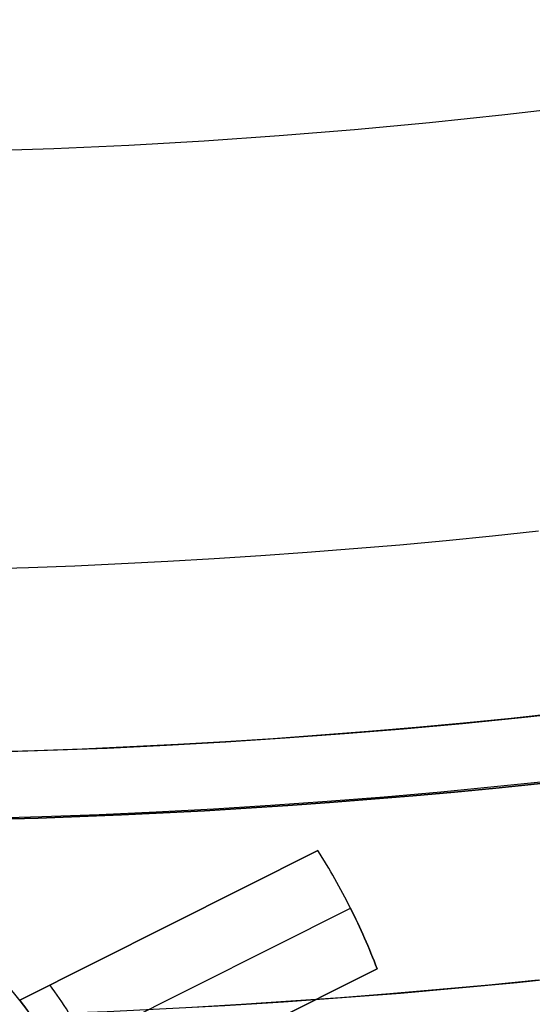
# Model space of a CAD drawing. Extents: x 19329 to 20306, y -2029 to -1182.
# Tile 15 of 66: x 19819.36 to 19823.24, y -1765.26 to -1757.81. Entities that reach past the tile are written whole.
import ezdxf

# ---------------------------------------------------------------- set-up
doc = ezdxf.new("R2010")
doc.units = 0
doc.layers.get('0').update_dxf_attribs({"linetype": 'CONTINUOUS'})
doc.layers.add('COLOR', color=7, linetype='CONTINUOUS')

msp = doc.modelspace()

# ---------------------------------------------------------------- linework, layer by layer
at = {"extrusion": (0.1124755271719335, 0.194813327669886, 0.9743700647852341)}
msp.add_lwpolyline([(-18054.37167406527, -8257.823916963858), (-18054.88222366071, -8257.51494856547), (-18055.39076947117, -8257.201283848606), (-18055.89725107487, -8256.882941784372), (-18056.4016082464, -8256.559942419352), (-18056.90378097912, -8256.232306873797), (-18057.40370950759, -8255.900057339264), (-18057.90133433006, -8255.563217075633), (-18058.39659623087, -8255.221810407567), (-18058.88943630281, -8254.87586272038), (-18059.37979596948, -8254.525400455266), (-18059.86761700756, -8254.170451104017), (-18060.35284156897, -8253.811043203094), (-18060.83541220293, -8253.447206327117), (-18061.31527187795, -8253.07897108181), (-18061.79236400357, -8252.706369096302), (-18062.26663245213, -8252.3294330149), (-18062.73802158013, -8251.948196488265), (-18063.2064762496, -8251.562694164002), (-18063.67194184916, -8251.172961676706), (-18064.13436431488, -8250.779035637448), (-18064.59369015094, -8250.380953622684), (-18065.04986644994, -8249.978754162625), (-18065.50284091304, -8249.572476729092), (-18065.95256186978, -8249.16216172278), (-18066.39897829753, -8248.747850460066), (-18066.84203984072, -8248.32958515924), (-18067.28169682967, -8247.90740892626), (-18067.71790029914, -8247.481365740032), (-18068.1506020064, -8247.051500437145), (-18068.57975444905, -8246.617858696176), (-18069.00531088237, -8246.180487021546), (-18069.42722533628, -8245.73943272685), (-18069.84545263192, -8245.294743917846), (-18070.25994839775, -8244.846469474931), (-18070.67066908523, -8244.394659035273), (-18071.07757198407, -8243.939362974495), (-18071.48061523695, -8243.480632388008), (-18071.87975785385, -8243.018519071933), (-18072.27495972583, -8242.55307550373), (-18072.66618163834, -8242.084354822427), (-18073.05338528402, -8241.61241080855), (-18073.436533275, -8241.137297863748), (-18073.81558915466, -8240.659070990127), (-18074.19051740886, -8240.177785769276), (-18074.56128347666, -8239.693498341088), (-18074.9278537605, -8239.206265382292), (-18075.29019563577, -8238.716144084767), (-18075.64827745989, -8238.223192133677), (-18076.00206858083, -8237.727467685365), (-18076.35153934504, -8237.229029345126), (-18076.69666110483, -8236.727936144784), (-18077.03740622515, -8236.224247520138), (-18077.37374808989, -8235.718023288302), (-18077.70566110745, -8235.209323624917), (-18078.03312071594, -8234.698209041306), (-18078.35610338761, -8234.184740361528), (-18078.67458663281, -8233.668978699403), (-18078.98854900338, -8233.150985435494), (-18079.29797009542, -8232.630822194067), (-18079.60283055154, -8232.108550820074), (-18079.90311206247, -8231.584233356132), (-18080.19879736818, -8231.057932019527), (-18080.48987025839, -8230.529709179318), (-18080.77631557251, -8229.999627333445), (-18081.05811919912, -8229.467749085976), (-18081.33526807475, -8228.934137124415), (-18081.60775018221, -8228.398854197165), (-18081.87555454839, -8227.861963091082), (-18082.1386712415, -8227.323526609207), (-18082.39709136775, -8226.783607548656), (-18082.65080706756, -8226.242268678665), (-18082.89981151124, -8225.699572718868), (-18083.14409889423, -8225.15558231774), (-18083.38366443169, -8224.61036003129), (-18083.61850435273, -8224.063968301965), (-18083.8486158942, -8223.51646943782), (-18084.07399729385, -8222.967925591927), (-18084.29464778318, -8222.418398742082), (-18084.51056757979, -8221.867950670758), (-18084.7217578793, -8221.316642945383), (-18084.92822084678, -8220.764536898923), (-18085.1299596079, -8220.211693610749), (-18085.32697823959, -8219.658173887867), (-18085.51928176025, -8219.104038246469), (-18085.70687611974, -8218.549346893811), (-18085.88976818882, -8217.994159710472), (-18086.06796574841, -8217.438536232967), (-18086.24147747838, -8216.882535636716), (-18086.41031294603, -8216.326216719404), (-18086.57448259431, -8215.769637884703), (-18086.73399772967, -8215.212857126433), (-18086.88887050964, -8214.655932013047), (-18087.03911393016, -8214.098919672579), (-18087.1847418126, -8213.541876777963), (-18087.32576879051, -8212.984859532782), (-18087.46221029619, -8212.427923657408), (-18087.59408254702, -8211.871124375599), (-18087.72140253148, -8211.314516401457), (-18087.84418799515, -8210.758153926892), (-18087.96245742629, -8210.202090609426), (-18088.07623004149, -8209.646379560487), (-18088.18552577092, -8209.091073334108), (-18088.29036524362, -8208.536223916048), (-18088.39076977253, -8207.981882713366), (-18088.48676133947, -8207.428100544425), (-18088.57836257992, -8206.874927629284), (-18088.66559676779, -8206.322413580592), (-18088.74848780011, -8205.77060739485), (-18088.82706018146, -8205.21955744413), (-18088.90133900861, -8204.669311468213), (-18088.97134995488, -8204.119916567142), (-18089.03711925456, -8203.571419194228), (-18089.09867368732, -8203.023865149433), (-18089.15604056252, -8202.477299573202), (-18089.20924770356, -8201.931766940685), (-18089.25832343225, -8201.387311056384), (-18089.30329655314, -8200.843975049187), (-18089.34419633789, -8200.301801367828), (-18089.38105250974, -8199.76083177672), (-18089.41389522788, -8199.221107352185), (-18089.44275507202, -8198.682668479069), (-18089.46766302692, -8198.14555484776), (-18089.48865046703, -8197.609805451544), (-18089.50574914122, -8197.075458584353), (-18089.51899115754, -8196.542551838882), (-18089.52840896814, -8196.011122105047), (-18089.53403535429, -8195.481205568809), (-18089.5359034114, -8194.952837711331), (-18089.53410419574, -8194.434296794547), (-18089.52868554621, -8193.914263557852), (-18089.51961616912, -8193.392771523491), (-18089.50686506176, -8192.869854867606), (-18089.49040152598, -8192.3455484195), (-18089.4701951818, -8191.819887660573), (-18089.4462159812, -8191.29290872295), (-18089.41843422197, -8190.764648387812), (-18089.38682056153, -8190.235144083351), (-18089.35134603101, -8189.704433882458), (-18089.31198204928, -8189.172556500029), (-18089.26870043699, -8188.63955128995), (-18089.22147343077, -8188.105458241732), (-18089.17027369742, -8187.570317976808), (-18089.11507434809, -8187.034171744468), (-18089.05584895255, -8186.497061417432), (-18088.99257155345, -8185.95902948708), (-18088.92521668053, -8185.4201190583), (-18088.85375936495, -8184.880373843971), (-18088.77817515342, -8184.339838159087), (-18088.69844012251, -8183.798556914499), (-18088.61453089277, -8183.256575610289), (-18088.52642464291, -8182.713940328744), (-18088.43409912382, -8182.170697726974), (-18088.33753267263, -8181.62689502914), (-18088.23670422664, -8181.082580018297), (-18088.13159333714, -8180.537801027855), (-18088.02218018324, -8179.992606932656), (-18087.90844558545, -8179.447047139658), (-18087.79037101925, -8178.901171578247), (-18087.66793862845, -8178.355030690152), (-18087.54113123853, -8177.808675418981), (-18087.40993236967, -8177.262157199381), (-18087.27432624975, -8176.715527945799), (-18087.1342978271, -8176.168840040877), (-18086.9898327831, -8175.622146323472), (-18086.84091754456, -8175.075500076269), (-18086.68753929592, -8174.528955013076), (-18086.52968599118, -8173.982565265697), (-18086.3673463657, -8173.436385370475), (-18086.20050994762, -8172.890470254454), (-18086.02916706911, -8172.344875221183), (-18085.85330887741, -8171.799655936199), (-18085.67292734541, -8171.254868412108), (-18085.48801528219, -8170.710568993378), (-18085.29856634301, -8170.166814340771), (-18085.10457503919, -8169.623661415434), (-18084.90603674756, -8169.081167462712), (-18084.70294771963, -8168.539389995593), (-18084.49530509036, -8167.998386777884), (-18084.28310688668, -8167.458215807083), (-18084.06635203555, -8166.918935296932), (-18083.84504037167, -8166.380603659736), (-18083.61917264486, -8165.843279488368), (-18083.38875052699, -8165.307021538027), (-18083.15377661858, -8164.771888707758), (-18082.91425445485, -8164.237940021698), (-18082.67018851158, -8163.705234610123), (-18082.42158421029, -8163.173831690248), (-18082.16844792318, -8162.643790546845), (-18081.91078697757, -8162.115170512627), (-18081.64860965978, -8161.588030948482), (-18081.38192521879, -8161.062431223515), (-18081.11074386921, -8160.538430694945), (-18080.83507679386, -8160.016088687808), (-18080.55493614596, -8159.495464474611), (-18080.27033505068, -8158.976617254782), (-18079.98128760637, -8158.459606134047), (-18079.68780888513, -8157.944490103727), (-18079.38991493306, -8157.431328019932), (-18079.08762276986, -8156.920178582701), (-18078.78095038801, -8156.41110031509), (-18078.46991675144, -8155.904151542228), (-18078.15454179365, -8155.399390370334), (-18077.83484641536, -8154.896874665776), (-18077.51085248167, -8154.39666203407), (-18077.1825828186, -8153.898809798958), (-18076.85006120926, -8153.403374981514), (-18076.51331238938, -8152.910414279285), (-18076.17236204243, -8152.419984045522), (-18075.82723679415, -8151.932140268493), (-18075.47796420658, -8151.446938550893), (-18075.12457277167, -8150.964434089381), (-18074.76709190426, -8150.484681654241), (-18074.40555193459, -8150.007735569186), (-18074.03998410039, -8149.533649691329), (-18073.67042053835, -8149.062477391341), (-18073.29689427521, -8148.594271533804), (-18072.91943921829, -8148.12908445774), (-18072.53809014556, -8147.666967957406), (-18072.15288269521, -8147.207973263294), (-18071.76385335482, -8146.752151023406), (-18071.37103944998, -8146.29955128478), (-18070.97447913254, -8145.850223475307), (-18070.57421136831, -8145.404216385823), (-18070.1702759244, -8144.961578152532), (-18069.76271335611, -8144.522356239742), (-18069.35156499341, -8144.086597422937), (-18068.93687292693, -8143.654347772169), (-18068.51867999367, -8143.225652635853), (-18068.09702976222, -8142.800556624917), (-18067.67196651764, -8142.379103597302), (-18067.24353524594, -8141.961336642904), (-18066.81178161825, -8141.547298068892), (-18066.37675197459, -8141.137029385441), (-18065.93849330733, -8140.730571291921), (-18065.49705324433, -8140.327963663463), (-18065.05248003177, -8139.929245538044), (-18064.60482251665, -8139.534455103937), (-18064.15413012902, -8139.143629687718), (-18063.70045286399, -8138.756805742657), (-18063.24384126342, -8138.374018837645), (-18062.78434639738, -8137.995303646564), (-18062.32201984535, -8137.620693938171), (-18061.85691367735, -8137.250222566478), (-18061.38908043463, -8136.883921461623), (-18060.91857311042, -8136.521821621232), (-18060.4454451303, -8136.163953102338), (-18059.96975033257, -8135.810345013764), (-18059.49154294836, -8135.461025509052), (-18059.01087758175, -8135.116021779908), (-18058.5278091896, -8134.77536005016), (-18058.04239306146, -8134.439065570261), (-18057.55468479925, -8134.107162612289), (-18057.06474029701, -8133.779674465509), (-18056.57261572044, -8133.456623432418), (-18056.07836748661, -8133.138030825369), (-18055.58205224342, -8132.823916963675)], dxfattribs=at)
at = {"extrusion": (0.1124755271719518, 0.1948133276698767, 0.9743700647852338)}
msp.add_lwpolyline([(-18053.46081628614, -8132.823916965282), (-18053.98188590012, -8133.128708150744), (-18054.50100556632, -8133.438358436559), (-18055.01811201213, -8133.752850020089), (-18055.53314213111, -8134.072163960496), (-18056.04603300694, -8134.396280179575), (-18056.5567219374, -8134.725177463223), (-18057.06514645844, -8135.058833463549), (-18057.5712443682, -8135.397224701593), (-18058.07495375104, -8135.740326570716), (-18058.57621300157, -8136.088113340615), (-18059.07496084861, -8136.440558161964), (-18059.57113637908, -8136.797633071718), (-18060.06467906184, -8137.159308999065), (-18060.55552877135, -8137.525555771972), (-18061.04362581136, -8137.896342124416), (-18061.52891093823, -8138.271635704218), (-18062.01132538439, -8138.651403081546), (-18062.49081088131, -8139.035609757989), (-18062.96730968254, -8139.424220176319), (-18063.44076458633, -8139.817197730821), (-18063.91111895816, -8140.214504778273), (-18064.37831675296, -8140.616102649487), (-18064.84230253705, -8141.021951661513), (-18065.30302150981, -8141.432011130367), (-18065.76041952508, -8141.846239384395), (-18066.21444311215, -8142.264593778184), (-18066.66503949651, -8142.687030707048), (-18067.11215662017, -8143.113505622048), (-18067.55574316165, -8143.543973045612), (-18067.99574855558, -8143.978386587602), (-18068.43212301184, -8144.416698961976), (-18068.86481753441, -8144.858862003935), (-18069.29378393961, -8145.304826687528), (-18069.71897487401, -8145.754543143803), (-18070.1403438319, -8146.207960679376), (-18070.5578451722, -8146.665027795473), (-18070.9714341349, -8147.125692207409), (-18071.38106685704, -8147.589900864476), (-18071.78670038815, -8148.057599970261), (-18072.18829270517, -8148.528735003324), (-18072.58580272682, -8149.003250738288), (-18072.97919032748, -8149.481091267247), (-18073.36841635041, -8149.96220002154), (-18073.7534426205, -8150.446519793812), (-18074.13423195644, -8150.933992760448), (-18074.51074818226, -8151.424560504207), (-18074.88295613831, -8151.918164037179), (-18075.25082169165, -8152.414743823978), (-18075.61431174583, -8152.914239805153), (-18075.97339425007, -8153.416591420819), (-18076.32803820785, -8153.921737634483), (-18076.67821368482, -8154.429616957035), (-18077.0238918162, -8154.940167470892), (-18077.36504481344, -8155.453326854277), (-18077.70164597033, -8155.969032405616), (-18078.03366966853, -8156.487221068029), (-18078.36109138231, -8157.007829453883), (-18078.6838876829, -8157.53079386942), (-18079.00203624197, -8158.056050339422), (-18079.31551583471, -8158.583534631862), (-18079.62430634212, -8159.113182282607), (-18079.92838875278, -8159.644928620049), (-18080.22774516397, -8160.178708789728), (-18080.52235878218, -8160.714457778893), (-18080.81221392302, -8161.252110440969), (-18081.09729601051, -8161.791601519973), (-18081.37759157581, -8162.332865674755), (-18081.65308825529, -8162.875837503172), (-18081.92377478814, -8163.420451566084), (-18082.18964101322, -8163.966642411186), (-18082.45067786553, -8164.514344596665), (-18082.70687737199, -8165.063492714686), (-18082.9582326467, -8165.614021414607), (-18083.20473788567, -8166.165865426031), (-18083.44638836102, -8166.718959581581), (-18083.68318041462, -8167.273238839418), (-18083.91511145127, -8167.828638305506), (-18084.14217993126, -8168.385093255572), (-18084.36438536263, -8168.94253915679), (-18084.58172829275, -8169.500911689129), (-18084.79421029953, -8170.060146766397), (-18085.00183398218, -8170.620180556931), (-18085.20460295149, -8171.180949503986), (-18085.40252181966, -8171.742390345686), (-18085.59559618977, -8172.304440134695), (-18085.78383264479, -8172.867036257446), (-18085.96723873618, -8173.43011645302), (-18086.1458229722, -8173.993618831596), (-18086.31959480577, -8174.557481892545), (-18086.48856462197, -8175.121644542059), (-18086.65274372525, -8175.686046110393), (-18086.8121443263, -8176.250626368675), (-18086.96677952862, -8176.815325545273), (-18087.11666331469, -8177.380084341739), (-18087.26181053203, -8177.944843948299), (-18087.4022368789, -8178.509546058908), (-18087.53795888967, -8179.07413288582), (-18087.66899392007, -8179.638547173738), (-18087.79536013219, -8180.202732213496), (-18087.91707647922, -8180.766631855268), (-18088.03416269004, -8181.330190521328), (-18088.14663925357, -8181.89335321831), (-18088.25452740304, -8182.456065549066), (-18088.3578491, -8183.018273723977), (-18088.45662701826, -8183.579924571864), (-18088.55088452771, -8184.140965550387), (-18088.64064567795, -8184.701344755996), (-18088.72593518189, -8185.261010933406), (-18088.80677839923, -8185.819913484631), (-18088.88320131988, -8186.37800247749), (-18088.95523054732, -8186.935228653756), (-18089.02289328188, -8187.491543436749), (-18089.08621730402, -8188.046898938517), (-18089.14523095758, -8188.601247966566), (-18089.19996313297, -8189.154544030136), (-18089.25044325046, -8189.706741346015), (-18089.29670124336, -8190.257794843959), (-18089.3387675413, -8190.807660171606), (-18089.37667305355, -8191.356293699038), (-18089.41044915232, -8191.903652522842), (-18089.44012765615, -8192.44969446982), (-18089.46574081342, -8192.994378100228), (-18089.48732128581, -8193.537662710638), (-18089.50490213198, -8194.079508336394), (-18089.51851679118, -8194.619875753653), (-18089.5281990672, -8195.158726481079), (-18089.53398311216, -8195.696022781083), (-18089.53590341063, -8196.231727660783), (-18089.53415174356, -8196.743370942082), (-18089.5288765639, -8197.256467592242), (-18089.52004780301, -8197.770985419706), (-18089.50763566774, -8198.286891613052), (-18089.49161065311, -8198.804152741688), (-18089.47194355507, -8199.322734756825), (-18089.44860548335, -8199.842602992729), (-18089.42156787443, -8200.363722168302), (-18089.3908025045, -8200.886056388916), (-18089.35628150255, -8201.409569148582), (-18089.31797736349, -8201.934223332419), (-18089.27586296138, -8202.459981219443), (-18089.22991156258, -8202.986804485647), (-18089.18009683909, -8203.51465420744), (-18089.12639288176, -8204.043490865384), (-18089.06877421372, -8204.573274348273), (-18089.00721580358, -8205.103963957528), (-18088.9416930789, -8205.635518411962), (-18088.87218193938, -8206.167895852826), (-18088.79865877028, -8206.701053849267), (-18088.72110045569, -8207.234949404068), (-18088.63948439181, -8207.769538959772), (-18088.55378850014, -8208.304778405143), (-18088.46399124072, -8208.840623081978), (-18088.37007162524, -8209.377027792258), (-18088.27200923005, -8209.913946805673), (-18088.16978420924, -8210.451333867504), (-18088.06337730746, -8210.989142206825), (-18087.95276987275, -8211.527324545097), (-18087.83794386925, -8212.065833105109), (-18087.71888188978, -8212.60461962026), (-18087.59556716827, -8213.143635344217), (-18087.46798359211, -8213.682831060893), (-18087.33611571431, -8214.222157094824), (-18087.19994876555, -8214.76156332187), (-18087.05946866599, -8215.300999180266), (-18086.91466203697, -8215.840413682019), (-18086.7655162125, -8216.379755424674), (-18086.61201925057, -8216.918972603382), (-18086.45415994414, -8217.458013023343), (-18086.29192783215, -8217.996824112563), (-18086.12531321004, -8218.53535293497), (-18085.9543071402, -8219.073546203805), (-18085.77890146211, -8219.611350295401), (-18085.5990888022, -8220.148711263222), (-18085.41486258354, -8220.685574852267), (-18085.22621703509, -8221.221886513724), (-18085.03314720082, -8221.757591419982), (-18084.83564894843, -8222.292634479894), (-18084.63371897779, -8222.826960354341), (-18084.42735482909, -8223.360513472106), (-18084.21655489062, -8223.893238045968), (-18084.0013184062, -8224.425078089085), (-18083.78164548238, -8224.955977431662), (-18083.5575370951, -8225.48587973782), (-18083.32899509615, -8226.014728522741), (-18083.09602221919, -8226.542467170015), (-18082.85862208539, -8227.069038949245), (-18082.61679920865, -8227.594387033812), (-18082.37055900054, -8228.118454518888), (-18082.11990777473, -8228.641184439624), (-18081.86485275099, -8229.162519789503), (-18081.60540205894, -8229.682403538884), (-18081.34156474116, -8230.200778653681), (-18081.07335075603, -8230.717588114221), (-18080.80077098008, -8231.232774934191), (-18080.52383720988, -8231.746282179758), (-18080.24256216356, -8232.258052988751), (-18079.95695948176, -8232.768030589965), (-18079.66704372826, -8233.276158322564), (-18079.37283039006, -8233.782379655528), (-18079.07433587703, -8234.286638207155), (-18078.7715775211, -8234.788877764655), (-18078.46457357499, -8235.289042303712), (-18078.15334321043, -8235.787076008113), (-18077.83790651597, -8236.282923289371), (-18077.51828449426, -8236.776528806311), (-18077.19449905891, -8237.267837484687), (-18076.86657303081, -8237.756794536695), (-18076.53453013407, -8238.243345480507), (-18076.1983949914, -8238.727436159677), (-18075.85819311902, -8239.209012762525), (-18075.51395092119, -8239.688021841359), (-18075.16569568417, -8240.16441033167), (-18074.81345556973, -8240.638125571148), (-18074.45725960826, -8241.10911531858), (-18074.09713769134, -8241.577327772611), (-18073.73312056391, -8242.042711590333), (-18073.36523981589, -8242.505215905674), (-18072.99352787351, -8242.964790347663), (-18072.61801799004, -8243.421385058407), (-18072.23874423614, -8243.874950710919), (-18071.85574148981, -8244.325438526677), (-18071.46904542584, -8244.77280029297), (-18071.07869250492, -8245.216988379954), (-18070.68471996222, -8245.657955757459), (-18070.28716579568, -8246.095656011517), (-18069.88606875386, -8246.530043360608), (-18069.48146832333, -8246.961072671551), (-18069.0734047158, -8247.38869947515), (-18068.66191885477, -8247.812879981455), (-18068.24705236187, -8248.23357109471), (-18067.82884754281, -8248.650730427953), (-18067.40734737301, -8249.06431631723), (-18066.9825954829, -8249.474287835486), (-18066.55463614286, -8249.880604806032), (-18066.12351424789, -8250.283227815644), (-18065.68927530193, -8250.682118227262), (-18065.25196540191, -8251.077238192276), (-18064.81163122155, -8251.468550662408), (-18064.36831999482, -8251.85601940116), (-18063.92207949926, -8252.239608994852), (-18063.47295803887, -8252.619284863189), (-18063.02100442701, -8252.995013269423), (-18062.56626796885, -8253.366761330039), (-18062.1087984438, -8253.734497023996), (-18061.6486460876, -8254.098189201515), (-18061.18586157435, -8254.457807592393), (-18060.72049599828, -8254.813322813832), (-18060.25260085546, -8255.164706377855), (-18059.78222802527, -8255.511930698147), (-18059.30942975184, -8255.85496909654), (-18058.83425862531, -8256.193795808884), (-18058.35676756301, -8256.528385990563), (-18057.8770097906, -8256.858715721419), (-18057.39503882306, -8257.18476201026), (-18056.91090844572, -8257.50650279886), (-18056.42467269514, -8257.82391696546)], dxfattribs=at)
at = {"extrusion": (0.1124755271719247, 0.1948133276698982, 0.9743700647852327)}
msp.add_lwpolyline([(-18059.82186219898, -8132.823916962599), (-18060.29727702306, -8133.159034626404), (-18060.77044049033, -8133.498225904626), (-18061.24130344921, -8133.84146741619), (-18061.70981704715, -8134.18873495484), (-18062.1759327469, -8134.540003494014), (-18062.63960234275, -8134.895247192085), (-18063.10077797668, -8135.254439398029), (-18063.55941215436, -8135.617552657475), (-18064.01545776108, -8135.984558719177), (-18064.4688680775, -8136.355428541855), (-18064.91959679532, -8136.730132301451), (-18065.36759803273, -8137.108639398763), (-18065.81282634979, -8137.490918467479), (-18066.25523676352, -8137.876937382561), (-18066.69478476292, -8138.266663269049), (-18067.13142632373, -8138.660062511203), (-18067.56511792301, -8139.057100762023), (-18067.9958165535, -8139.457742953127), (-18068.42347973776, -8139.861953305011), (-18068.84806554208, -8140.269695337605), (-18069.26953259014, -8140.680931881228), (-18069.68784007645, -8141.09562508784), (-18070.10294777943, -8141.513736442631), (-18070.5148160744, -8141.93522677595), (-18070.92340594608, -8142.360056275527), (-18071.328679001, -8142.788184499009), (-18071.73059747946, -8143.219570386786), (-18072.12912426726, -8143.654172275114), (-18072.52422290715, -8144.091947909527), (-18072.91585760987, -8144.532854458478), (-18073.30399326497, -8144.976848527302), (-18073.68859545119, -8145.423886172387), (-18074.06963044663, -8145.873922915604), (-18074.44706523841, -8146.326913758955), (-18074.8208675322, -8146.782813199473), (-18075.19100576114, -8147.241575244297), (-18075.55744909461, -8147.703153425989), (-18075.92016744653, -8148.167500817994), (-18076.27913148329, -8148.634570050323), (-18076.6343126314, -8149.104313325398), (-18076.98568308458, -8149.576682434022), (-18077.33321581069, -8150.051628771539), (-18077.67688455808, -8150.529103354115), (-18078.01666386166, -8151.009056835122), (-18078.35252904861, -8151.491439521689), (-18078.68445624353, -8151.976201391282), (-18079.01242237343, -8152.463292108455), (-18079.33640517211, -8152.95266104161), (-18079.65638318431, -8153.444257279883), (-18079.9723357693, -8153.938029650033), (-18080.28424310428, -8154.433926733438), (-18080.59208618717, -8154.931896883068), (-18080.89584683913, -8155.431888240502), (-18081.19550770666, -8155.933848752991), (-18081.49105226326, -8156.437726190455), (-18081.78246481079, -8156.943468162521), (-18082.06973048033, -8157.451022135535), (-18082.35283523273, -8157.960335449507), (-18082.63176585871, -8158.47135533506), (-18082.90650997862, -8158.984028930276), (-18083.17705604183, -8159.498303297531), (-18083.44339332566, -8160.014125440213), (-18083.70551193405, -8160.531442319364), (-18083.96340279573, -8161.050200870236), (-18084.21705766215, -8161.570348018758), (-18084.46646910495, -8162.091830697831), (-18084.71163051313, -8162.614595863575), (-18084.95253608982, -8163.138590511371), (-18085.18918084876, -8163.663761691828), (-18085.42156061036, -8164.19005652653), (-18085.64967199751, -8164.717422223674), (-18085.87351243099, -8165.245806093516), (-18086.09308012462, -8165.775155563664), (-18086.30837407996, -8166.30541819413), (-18086.51939408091, -8166.836541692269), (-18086.72614068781, -8167.368473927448), (-18086.92861523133, -8167.901162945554), (-18087.12681980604, -8168.434556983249), (-18087.32075726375, -8168.968604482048), (-18087.51043120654, -8169.503254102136), (-18087.69584597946, -8170.038454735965), (-18087.87700666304, -8170.574155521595), (-18088.05391906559, -8171.110305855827), (-18088.2265897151, -8171.646855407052), (-18088.39502585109, -8172.183754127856), (-18088.55923541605, -8172.720952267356), (-18088.71922704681, -8173.258400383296), (-18088.87501006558, -8173.796049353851), (-18089.0265944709, -8174.333850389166), (-18089.17399092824, -8174.871755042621), (-18089.3172107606, -8175.409715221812), (-18089.45626593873, -8175.947683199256), (-18089.59116907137, -8176.485611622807), (-18089.72193339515, -8177.023453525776), (-18089.84857276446, -8177.561162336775), (-18089.97110164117, -8178.098691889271), (-18090.08953508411, -8178.635996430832), (-18090.20388873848, -8179.173030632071), (-18090.31417882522, -8179.709749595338), (-18090.4204221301, -8180.246108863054), (-18090.52263599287, -8180.782064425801), (-18090.62083829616, -8181.317572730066), (-18090.71504745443, -8181.852590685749), (-18090.80528240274, -8182.387075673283), (-18090.89156258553, -8182.920985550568), (-18090.97390794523, -8183.454278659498), (-18091.05233891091, -8183.986913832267), (-18091.12687638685, -8184.51885039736), (-18091.19754174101, -8185.050048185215), (-18091.26435679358, -8185.580467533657), (-18091.32734380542, -8186.11006929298), (-18091.38652546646, -8186.638814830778), (-18091.44192488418, -8187.166666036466), (-18091.49356557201, -8187.693585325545), (-18091.54147143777, -8188.219535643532), (-18091.58566677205, -8188.744480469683), (-18091.62617623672, -8189.268383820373), (-18091.66302485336, -8189.791210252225), (-18091.69623799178, -8190.312924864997), (-18091.7258413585, -8190.833493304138), (-18091.75186098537, -8191.352881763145), (-18091.77432321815, -8191.871056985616), (-18091.79325470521, -8192.38798626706), (-18091.80868238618, -8192.903637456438), (-18091.82063348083, -8193.417978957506), (-18091.82913547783, -8193.930979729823), (-18091.83421612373, -8194.442609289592), (-18091.83590341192, -8194.95283771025), (-18091.83415593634, -8195.472086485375), (-18091.8288937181, -8195.992785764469), (-18091.82008726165, -8196.514903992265), (-18091.80770733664, -8197.038409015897), (-18091.79172498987, -8197.563268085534), (-18091.77211155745, -8198.089447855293), (-18091.74883867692, -8198.616914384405), (-18091.72187829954, -8199.145633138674), (-18091.6912027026, -8199.675568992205), (-18091.6567845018, -8200.206686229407), (-18091.61859666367, -8200.738948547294), (-18091.57661251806, -8201.272319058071), (-18091.53080577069, -8201.806760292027), (-18091.48115051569, -8202.342234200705), (-18091.42762124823, -8202.878702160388), (-18091.37019287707, -8203.416124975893), (-18091.30884073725, -8203.954462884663), (-18091.24354060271, -8204.49367556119), (-18091.17426869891, -8205.033722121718), (-18091.10100171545, -8205.574561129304), (-18091.02371681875, -8206.116150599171), (-18090.94239166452, -8206.658448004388), (-18090.85700441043, -8207.20141028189), (-18090.76753372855, -8207.744993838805), (-18090.67395881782, -8208.289154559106), (-18090.57625941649, -8208.833847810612), (-18090.47441581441, -8209.37902845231), (-18090.36840886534, -8209.924650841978), (-18090.25821999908, -8210.470668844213), (-18090.14383123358, -8211.017035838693), (-18090.02522518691, -8211.563704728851), (-18089.90238508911, -8212.11062795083), (-18089.77529479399, -8212.65775748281), (-18089.64393879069, -8213.205044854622), (-18089.50830221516, -8213.752441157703), (-18089.36837086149, -8214.299897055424), (-18089.22413119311, -8214.847362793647), (-18089.07557035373, -8215.39478821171), (-18088.92267617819, -8215.942122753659), (-18088.7654372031, -8216.489315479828), (-18088.60384267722, -8217.03631507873), (-18088.43788257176, -8217.583069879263), (-18088.26754759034, -8218.129527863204), (-18088.09282917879, -8218.67563667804), (-18087.91371953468, -8219.221343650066), (-18087.73021161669, -8219.7665957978), (-18087.54229915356, -8220.311339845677), (-18087.34997665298, -8220.855522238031), (-18087.15323941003, -8221.399089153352), (-18086.95208351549, -8221.941986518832), (-18086.74650586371, -8222.484160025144), (-18086.53650416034, -8223.025555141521), (-18086.32207692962, -8223.566117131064), (-18086.10322352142, -8224.105791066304), (-18085.87994411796, -8224.64452184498), (-18085.65223974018, -8225.182254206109), (-18085.42011225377, -8225.718932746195), (-18085.18356437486, -8226.254501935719), (-18084.9425996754, -8226.788906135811), (-18084.69722258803, -8227.322089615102), (-18084.44743841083, -8227.853996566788), (-18084.19325331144, -8228.384571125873), (-18083.93467433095, -8228.913757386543), (-18083.67170938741, -8229.441499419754), (-18083.40436727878, -8229.967741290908), (-18083.13265768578, -8230.492427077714), (-18082.85659117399, -8231.015500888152), (-18082.57617919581, -8231.536906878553), (-18082.2914340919, -8232.056589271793), (-18082.00236909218, -8232.574492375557), (-18081.70899831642, -8233.090560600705), (-18081.4113367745, -8233.60473847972), (-18081.1094003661, -8234.11697068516), (-18080.80320588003, -8234.627202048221), (-18080.49277099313, -8235.135377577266), (-18080.17811426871, -8235.641442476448), (-18079.8592551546, -8236.14534216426), (-18079.53621398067, -8236.647022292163), (-18079.20901195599, -8237.14642876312), (-18078.87767116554, -8237.643507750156), (-18078.54221456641, -8238.138205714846), (-18078.20266598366, -8238.63046942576), (-18077.85905010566, -8239.120245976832), (-18077.51139247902, -8239.60748280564), (-18077.15971950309, -8240.09212771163), (-18076.80405842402, -8240.57412887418), (-18076.44443732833, -8241.053434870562), (-18076.08088513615, -8241.529994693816), (-18075.71343159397, -8242.003757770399), (-18075.34210726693, -8242.474673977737), (-18074.96694353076, -8242.942693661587), (-18074.5879725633, -8243.407767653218), (-18074.2052273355, -8243.869847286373), (-18073.81874160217, -8244.32888441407), (-18073.4285498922, -8244.784831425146), (-18073.03468749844, -8245.237641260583), (-18072.6371904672, -8245.687267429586), (-18072.2360955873, -8246.133664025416), (-18071.83144037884, -8246.576785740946), (-18071.42326308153, -8247.016587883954), (-18071.01160264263, -8247.453026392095), (-18070.59649870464, -8247.88605784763), (-18070.17799159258, -8248.315639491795), (-18069.75612230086, -8248.741729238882), (-18069.33093248, -8249.16428568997), (-18068.90246442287, -8249.583268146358), (-18068.47076105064, -8249.998636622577), (-18068.03586589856, -8250.410351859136), (-18067.59782310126, -8250.81837533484), (-18067.1566773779, -8251.222669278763), (-18066.71247401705, -8251.623196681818), (-18066.2652588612, -8252.019921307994), (-18065.81507829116, -8252.412807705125), (-18065.36197921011, -8252.801821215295), (-18064.90600902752, -8253.186927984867), (-18064.44721564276, -8253.568094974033), (-18063.98564742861, -8253.94528996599), (-18063.52135321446, -8254.318481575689), (-18063.05438226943, -8254.687639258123), (-18062.58478428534, -8255.052733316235), (-18062.11260935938, -8255.413734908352), (-18061.6379079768, -8255.77061605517), (-18061.16073099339, -8256.123349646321), (-18060.68112961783, -8256.471909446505), (-18060.19915539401, -8256.816270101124), (-18059.71486018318, -8257.156407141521), (-18059.22829614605, -8257.492296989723), (-18058.73951572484, -8257.823916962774)], dxfattribs=at)
at = {"extrusion": (0.1124755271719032, 0.1948133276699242, 0.9743700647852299)}
msp.add_lwpolyline([(-18060.57947967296, -8257.823916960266), (-18061.04541041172, -8257.486593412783), (-18061.5090698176, -8257.145333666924), (-18061.97041101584, -8256.80016149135), (-18062.42938744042, -8256.451101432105), (-18062.88595284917, -8256.098178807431), (-18063.34006133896, -8255.741419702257), (-18063.79166736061, -8255.380850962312), (-18064.24072573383, -8255.01650018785), (-18064.68719166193, -8254.648395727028), (-18065.13102074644, -8254.27656666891), (-18065.57216900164, -8253.901042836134), (-18066.01059286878, -8253.521854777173), (-18066.44624923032, -8253.139033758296), (-18066.8790954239, -8252.752611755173), (-18067.30908925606, -8252.362621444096), (-18067.73618901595, -8251.969096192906), (-18068.16035348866, -8251.572070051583), (-18068.58154196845, -8251.171577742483), (-18068.99971427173, -8250.767654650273), (-18069.41483074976, -8250.360336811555), (-18069.8268523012, -8249.949660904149), (-18070.23574038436, -8249.535664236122), (-18070.64145702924, -8249.118384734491), (-18071.04396484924, -8248.697860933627), (-18071.44322705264, -8248.274131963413), (-18071.83920745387, -8247.847237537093), (-18072.23187048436, -8247.417217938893), (-18072.62118120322, -8246.984114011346), (-18073.00710530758, -8246.547967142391), (-18073.38960914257, -8246.108819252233), (-18073.76865971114, -8245.666712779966), (-18074.14422468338, -8245.221690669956), (-18074.51627240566, -8244.77379635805), (-18074.88477190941, -8244.323073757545), (-18075.24969291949, -8243.869567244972), (-18075.61100586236, -8243.413321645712), (-18075.9686818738, -8242.954382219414), (-18076.32269280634, -8242.492794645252), (-18076.67301123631, -8242.028605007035), (-18077.01961047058, -8241.561859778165), (-18077.36246455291, -8241.092605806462), (-18077.70154826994, -8240.620890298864), (-18078.03683715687, -8240.146760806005), (-18078.36830750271, -8239.670265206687), (-18078.69593635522, -8239.191451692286), (-18079.01970152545, -8238.710368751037), (-18079.33958159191, -8238.227065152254), (-18079.65555590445, -8237.741589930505), (-18079.96760458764, -8237.253992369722), (-18080.27570854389, -8236.764321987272), (-18080.57984945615, -8236.272628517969), (-18080.88000979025, -8235.778961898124), (-18081.1761727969, -8235.283372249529), (-18081.46832251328, -8234.78590986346), (-18081.75644376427, -8234.286625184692), (-18082.04052216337, -8233.785568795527), (-18082.32054411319, -8233.282791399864), (-18082.59649680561, -8232.778343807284), (-18082.86836822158, -8232.272276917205), (-18083.13614713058, -8231.764641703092), (-18083.39982308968, -8231.255489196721), (-18083.65938644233, -8230.744870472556), (-18083.91482831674, -8230.232836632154), (-18084.16614062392, -8229.719438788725), (-18084.4133160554, -8229.204728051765), (-18084.65634808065, -8228.6887555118), (-18084.89523094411, -8228.17157222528), (-18085.12995966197, -8227.653229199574), (-18085.36053001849, -8227.133777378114), (-18085.58693856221, -8226.613267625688), (-18085.80918260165, -8226.091750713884), (-18086.0272602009, -8225.569277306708), (-18086.24117017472, -8225.045897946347), (-18086.45091208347, -8224.521663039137), (-18086.65648622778, -8223.996622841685), (-18086.85789364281, -8223.470827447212), (-18087.05513609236, -8222.944326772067), (-18087.24821606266, -8222.417170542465), (-18087.43713675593, -8221.889408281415), (-18087.62190208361, -8221.361089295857), (-18087.80251665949, -8220.832262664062), (-18087.97898579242, -8220.302977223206), (-18088.15131547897, -8219.773281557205), (-18088.31951239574, -8219.24322398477), (-18088.48358389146, -8218.712852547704), (-18088.64353797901, -8218.182214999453), (-18088.79938332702, -8217.651358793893), (-18088.95112925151, -8217.12033107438), (-18089.09878570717, -8216.58917866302), (-18089.24236327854, -8216.057948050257), (-18089.381873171, -8215.52668538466), (-18089.51732720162, -8214.99543646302), (-18089.64873778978, -8214.464246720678), (-18089.77611794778, -8213.933161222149), (-18089.89948127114, -8213.402224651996), (-18090.0188419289, -8212.87148130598), (-18090.13421465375, -8212.340975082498), (-18090.24561473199, -8211.81074947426), (-18090.35305799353, -8211.280847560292), (-18090.45656080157, -8210.751311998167), (-18090.55614004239, -8210.222185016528), (-18090.65181311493, -8209.693508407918), (-18090.74359792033, -8209.165323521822), (-18090.8315128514, -8208.637671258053), (-18090.91557678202, -8208.110592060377), (-18090.99580905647, -8207.584125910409), (-18091.07222947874, -8207.058312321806), (-18091.14485830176, -8206.53319033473), (-18091.21371621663, -8206.008798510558), (-18091.27882434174, -8205.485174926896), (-18091.34020421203, -8204.962357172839), (-18091.39787776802, -8204.440382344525), (-18091.45186734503, -8203.919287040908), (-18091.50219566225, -8203.399107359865), (-18091.54888581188, -8202.879878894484), (-18091.59196124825, -8202.361636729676), (-18091.63144577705, -8201.84441543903), (-18091.6673635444, -8201.328249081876), (-18091.69973902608, -8200.81317120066), (-18091.72859701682, -8200.299214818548), (-18091.75396261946, -8199.786412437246), (-18091.77586123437, -8199.27479603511), (-18091.79431854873, -8198.764397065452), (-18091.80936052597, -8198.25524645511), (-18091.82101339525, -8197.74737460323), (-18091.82930364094, -8197.240811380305), (-18091.83425799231, -8196.735586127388), (-18091.8359034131, -8196.231727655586), (-18091.83411061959, -8195.705789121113), (-18091.82871167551, -8195.178362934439), (-18091.81967593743, -8194.649481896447), (-18091.80697304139, -8194.119179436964), (-18091.79057291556, -8193.587489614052), (-18091.77044579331, -8193.054447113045), (-18091.74656222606, -8192.520087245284), (-18091.71889309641, -8191.984445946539), (-18091.68740963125, -8191.447559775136), (-18091.65208341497, -8190.909465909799), (-18091.61288640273, -8190.370202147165), (-18091.56979093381, -8189.829806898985), (-18091.52276974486, -8189.288319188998), (-18091.47179598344, -8188.745778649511), (-18091.41684322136, -8188.202225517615), (-18091.35788546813, -8187.657700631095), (-18091.29489718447, -8187.112245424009), (-18091.22785329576, -8186.565901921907), (-18091.15672920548, -8186.018712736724), (-18091.08150080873, -8185.47072106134), (-18091.00214450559, -8184.921970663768), (-18090.91863721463, -8184.372505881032), (-18090.83095638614, -8183.822371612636), (-18090.73908001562, -8183.27161331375), (-18090.6429866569, -8182.72027698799), (-18090.54265543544, -8182.168409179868), (-18090.4380660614, -8181.616056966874), (-18090.32919884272, -8181.06326795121), (-18090.21603469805, -8180.510090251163), (-18090.09855516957, -8179.956572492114), (-18089.97674243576, -8179.402763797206), (-18089.85057932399, -8178.84871377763), (-18089.72004932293, -8178.294472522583), (-18089.58513659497, -8177.740090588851), (-18089.44582598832, -8177.185618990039), (-18089.302103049, -8176.631109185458), (-18089.1539540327, -8176.076613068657), (-18089.0013659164, -8175.522182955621), (-18088.84432640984, -8174.967871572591), (-18088.68282396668, -8174.413732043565), (-18088.51684779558, -8173.859817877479), (-18088.34638787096, -8173.306182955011), (-18088.17143494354, -8172.752881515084), (-18087.99198055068, -8172.199968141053), (-18087.80801702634, -8171.647497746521), (-18087.61953751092, -8171.095525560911), (-18087.42653596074, -8170.544107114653), (-18087.22900715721, -8169.99329822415), (-18087.02694671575, -8169.44315497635), (-18086.82035109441, -8168.893733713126), (-18086.60921760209, -8168.345091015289), (-18086.39354440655, -8167.797283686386), (-18086.17333054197, -8167.250368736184), (-18085.94857591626, -8166.704403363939), (-18085.71928131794, -8166.159444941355), (-18085.4854484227, -8165.615550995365), (-18085.24707979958, -8165.07277919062), (-18085.00417891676, -8164.531187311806), (-18084.756750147, -8163.990833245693), (-18084.5047987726, -8163.451774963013), (-18084.24833099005, -8162.914070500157), (-18083.98735391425, -8162.377777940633), (-18083.72187558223, -8161.842955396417), (-18083.45190495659, -8161.309660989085), (-18083.17745192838, -8160.777952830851), (-18082.89852731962, -8160.247889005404), (-18082.61514288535, -8159.719527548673), (-18082.32731131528, -8159.192926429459), (-18082.03504623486, -8158.66814352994), (-18081.73836220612, -8158.145236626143), (-18081.43727472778, -8157.62426336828), (-18081.13180023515, -8157.105281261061), (-18080.82195609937, -8156.588347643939), (-18080.50776062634, -8156.073519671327), (-18080.18923305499, -8155.56085429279), (-18079.86639355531, -8155.050408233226), (-18079.5392632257, -8154.542237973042), (-18079.20786408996, -8154.036399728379), (-18078.87221909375, -8153.532949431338), (-18078.53235210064, -8153.03194271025), (-18078.18828788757, -8152.533434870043), (-18077.84005213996, -8152.037480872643), (-18077.48767144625, -8151.544135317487), (-18077.13117329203, -8151.05345242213), (-18076.77058605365, -8150.565486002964), (-18076.40593899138, -8150.080289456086), (-18076.03726224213, -8149.597915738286), (-18075.66458681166, -8149.11841734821), (-18075.28794456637, -8148.641846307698), (-18074.90736822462, -8148.168254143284), (-18074.52289134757, -8147.697691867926), (-18074.13454832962, -8147.23020996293), (-18073.74237438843, -8146.765858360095), (-18073.3464055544, -8146.304686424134), (-18072.94667865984, -8145.846742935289), (-18072.54323132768, -8145.392076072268), (-18072.1361019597, -8144.940733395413), (-18071.72532972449, -8144.492761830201), (-18071.31095454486, -8144.048207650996), (-18070.89301708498, -8143.607116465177), (-18070.47155873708, -8143.169533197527), (-18070.0466216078, -8142.735502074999), (-18069.61824850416, -8142.305066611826), (-18069.18648291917, -8141.878269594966), (-18068.75136901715, -8141.45515306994), (-18068.31295161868, -8141.035758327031), (-18067.87127618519, -8140.620125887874), (-18067.42638880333, -8140.208295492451), (-18066.97833616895, -8139.80030608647), (-18066.52716557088, -8139.396195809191), (-18066.07292487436, -8138.996001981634), (-18065.61566250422, -8138.599761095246), (-18065.1554274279, -8138.20750880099), (-18064.69226913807, -8137.819279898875), (-18064.22623763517, -8137.435108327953), (-18063.75738340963, -8137.055027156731), (-18063.28575742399, -8136.679068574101), (-18062.81141109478, -8136.307263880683), (-18062.33439627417, -8135.939643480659), (-18061.85476523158, -8135.576236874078), (-18061.37257063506, -8135.217072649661), (-18060.88786553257, -8134.862178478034), (-18060.4007033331, -8134.511581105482), (-18059.91113778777, -8134.165306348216), (-18059.41922297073, -8133.823379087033), (-18058.92501326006, -8133.485823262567), (-18058.42856331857, -8133.152661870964), (-18057.9299280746, -8132.823916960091)], dxfattribs=at)
for points in [[(19819.07319341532, -1761.962534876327), (19819.42513653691, -1761.952104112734), (19819.77700686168, -1761.939215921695), (19820.12878670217, -1761.923871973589), (19820.48045837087, -1761.906073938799), (19820.83200418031, -1761.885823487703), (19821.18340644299, -1761.863122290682), (19821.53464747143, -1761.837972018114), (19821.88570957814, -1761.810374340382), (19822.23657507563, -1761.780330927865), (19822.58722627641, -1761.747843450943), (19822.937645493, -1761.712913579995), (19823.28781503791, -1761.675542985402)], [(19819.10875310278, -1763.348233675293), (19819.47041368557, -1763.33751490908), (19819.83199946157, -1763.324270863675), (19820.19349225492, -1763.308503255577), (19820.55487388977, -1763.290213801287), (19820.91612619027, -1763.269404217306), (19821.27723098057, -1763.246076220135), (19821.63817008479, -1763.220231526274), (19821.9989253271, -1763.191871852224), (19822.35947853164, -1763.160998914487), (19822.71981152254, -1763.127614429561), (19823.07990612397, -1763.09172011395), (19823.43974416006, -1763.053317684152)], [(19820.66176253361, -1765.278358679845), (19821.03695700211, -1765.256745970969), (19821.41199826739, -1765.232517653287), (19821.78686745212, -1765.205675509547), (19822.16154567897, -1765.176221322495), (19822.5360140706, -1765.144156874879), (19822.91025374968, -1765.109483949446), (19823.28424583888, -1765.072204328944)]]:
    msp.add_lwpolyline(points)
for centre, radius, start, end in [((19817.78530688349, -1711.7758502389, 89.37470231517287), 73.2424557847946, 210.0000000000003, 30.00000000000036), ((19817.78530686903, -1711.775850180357, 88.63012703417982), 71.44457953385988, 210.0000000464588, 29.9999999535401), ((19817.78530688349, -1711.775850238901, 89.05580518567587), 71.21139006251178, 209.999999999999, 29.99999999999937), ((19817.78530688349, -1711.7758502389, 245.6831232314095), 64.99999999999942, 209.9999999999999, 29.99999999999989), ((19817.78530688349, -1711.7758502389, 245.6831232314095), 63.99999999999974, 210.0000000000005, 30.00000000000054), ((19817.78530688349, -1711.775850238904, 211.3914713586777), 58.01326896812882, 209.9999999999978, 30.00000000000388), ((19817.78530688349, -1711.775850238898, 212.0545527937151), 57.2620935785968, 210.0000000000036, 29.99999999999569), ((19817.78530688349, -1711.7758502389, 67.12500292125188), 53.5819397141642, 210.0000000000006, 30.00000000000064), ((19817.78530688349, -1711.7758502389, 65.62055118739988), 53.58193971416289, 209.9999999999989, 29.99999999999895), ((19817.78530688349, -1711.7758502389, 67.12500292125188), 52.0912327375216, 210.0000000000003, 30.00000000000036), ((19817.78530688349, -1711.7758502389, 77.62500292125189), 52.09123273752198, 210.0000000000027, 30.00000000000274), ((19817.78530688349, -1711.7758502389, 88.12500292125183), 70.9394553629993, 254.9999999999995, 344.9999999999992), ((19817.78530688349, -1711.7758502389, 62.12500292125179), 51.59084318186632, 268.4581903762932, 331.5418096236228), ((19817.78530688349, -1711.7758502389, 68.68735261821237), 73.24245578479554, 211.1713425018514, 311.592304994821), ((19817.78530688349, -1711.7758502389, 67.93735261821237), 70.94245578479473, 213.8367835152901, 313.7266063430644)]:
    msp.add_arc(centre, radius, start, end)
at = {"extrusion": (0, 0, -1)}
for centre, radius, start, end in [((-19817.78530688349, -1711.7758502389, -89.37470231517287), 70.94245578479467, 149.9999999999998, 329.9999999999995), ((-19817.78530688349, -1711.7758502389, -46.50000292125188), 70.94245578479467, 149.9999999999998, 329.9999999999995), ((-19817.78530688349, -1711.7758502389, -259.6250029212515), 65.00000000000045, 150.0000000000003, 329.9999999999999), ((-19817.78530688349, -1711.7758502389, -259.6250029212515), 64, 149.9999999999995, 329.9999999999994), ((-19817.78530688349, -1711.7758502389, -88.12500292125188), 52.0912327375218, 149.9999999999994, 329.9999999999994), ((-19817.78530688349, -1711.7758502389, -62.12500292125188), 47.0345567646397, 150.0000000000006, 330.0000000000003)]:
    msp.add_arc(centre, radius, start, end, dxfattribs=at)
at = {"extrusion": (-0.1124755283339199, -0.1948133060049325, -0.9743700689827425)}
msp.add_arc((18018.59300122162, -8195.281163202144, -1960.182702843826), 56.00000550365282, 27.61352608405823, 57.60763157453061, dxfattribs=at)
at = {"extrusion": (0.1124755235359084, 0.1948134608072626, 0.9743700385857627)}
msp.add_arc((-18018.59605905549, -8195.274528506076, 1959.23678288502), 56.00000007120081, 122.3923481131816, 152.3864611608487, dxfattribs=at)
at = {"layer": 'COLOR'}
for p, q in [((19821.61649097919, -1764.094357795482, 28.2000005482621), (19819.35871513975, -1765.225875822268, 28.2000005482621)), ((19819.35871513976, -1765.225875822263, 22.3698735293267), (19821.61649097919, -1764.094357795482, 26.70000054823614)), ((19821.61649097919, -1764.094357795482, 26.70000054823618), (19821.61649097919, -1764.094357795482, 28.2000005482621)), ((19819.35871513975, -1765.225875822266, 25.2849370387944), (19820.88203578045, -1764.462440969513, 25.2849370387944)), ((19819.62789510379, -1765.650249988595, 22.36987352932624), (19821.86292066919, -1764.530133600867, 26.70000054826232)), ((19821.86292066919, -1764.530133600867, 26.70000054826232), (19821.86292066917, -1764.530133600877, 28.2000005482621)), ((19820.48760305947, -1764.660116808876, 28.2000005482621), (19820.48760305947, -1764.660116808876, 24.52659058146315)), ((19822.06453753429, -1764.988368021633, 26.70000054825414), (19819.80676169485, -1766.11988604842, 22.36987352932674)), ((19819.80676169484, -1766.119886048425, 28.2000005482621), (19822.06453753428, -1764.98836802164, 28.2000005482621)), ((19822.06453753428, -1764.98836802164, 28.2000005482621), (19822.06453753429, -1764.988368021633, 26.70000054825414)), ((19819.35871513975, -1765.225875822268, 28.2000005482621), (19819.35871513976, -1765.225875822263, 22.3698735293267))]:
    msp.add_line(p, q, dxfattribs=at)
at = {"layer": 'COLOR', "extrusion": (0, 0, -1)}
for centre, radius, start, end in [((-19817.78531401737, -1711.775867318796, 10.54089386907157), 152.392098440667, 333.3815781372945, 153.3815781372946), ((-19817.78531401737, -1711.775867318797, -43.50000292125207), 74.99999999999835, 63.38157813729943, 243.3815781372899), ((-19817.78531401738, -1711.7758673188, -43.50000292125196), 73.00000000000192, 63.38157813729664, 243.3815781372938), ((-19817.78531401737, -1711.775867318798, -33.3991820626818), 72.99999999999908, 63.38157813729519, 243.3815781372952), ((-19817.78531401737, -1711.775867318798, -32.97295255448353), 74.99999999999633, 63.38157813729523, 243.3815781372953), ((-19817.78531401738, -1711.775867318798, -43.50000292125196), 73.00000000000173, 63.38157813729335, 243.3815781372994), ((-19817.78531401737, -1711.775867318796, 10.54089386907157), 152.3920984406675, 153.3815781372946, 333.3815781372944), ((-19817.78531401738, -1711.775867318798, -43.50000292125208), 74.99999999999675, 243.3815781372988, 63.38157813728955), ((-19817.78531401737, -1711.775867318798, -32.97295255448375), 75.00000000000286, 243.3815781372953, 63.38157813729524), ((-19817.78531401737, -1711.775867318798, -33.39918206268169), 73.00000000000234, 243.3815781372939, 63.38157813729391), ((-19817.78531401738, -1711.775867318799, -43.50000292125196), 72.99999999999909, 243.3815781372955, 63.38157813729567), ((-19817.78531401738, -1711.775867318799, -43.50000292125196), 72.99999999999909, 243.3815781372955, 63.38157813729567), ((-19817.78531401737, -1711.775867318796, -18.68835025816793), 83.81579491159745, 153.3815781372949, 333.3815781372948), ((-19817.78531401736, -1711.775867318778, -26.2000005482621), 61.09154780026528, 153.381578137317, 333.3815781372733), ((-19817.79341637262, -1711.771824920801, -28.2000005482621), 59.50000000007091, 153.3815781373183, 333.3815781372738), ((-19817.79341637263, -1711.771824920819, -27.2000005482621), 59.50000000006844, 153.3815781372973, 333.3815781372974), ((-19817.78531401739, -1711.77586731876, -22.44590218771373), 75.00000000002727, 243.3815781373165, 333.3815781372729), ((-19817.39286953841, -1766.770366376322, -28.2000005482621), 4.999999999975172, 153.3815781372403, 159.1207486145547), ((-19817.39286953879, -1766.770366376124, -22.36987352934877), 2.499999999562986, 141.8446191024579, 153.3815781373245)]:
    msp.add_arc(centre, radius, start, end, dxfattribs=at)
at = {"layer": 'COLOR'}
for centre, radius, start, end in [((19817.78531401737, -1711.775867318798, -35.79999945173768), 153, 26.61842186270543, 206.618421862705), ((19817.78531401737, -1711.775867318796, -11.46081713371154), 152.9999999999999, 26.61842186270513, 206.6184218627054), ((19817.78531401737, -1711.775867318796, -23.63040829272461), 153.0000000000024, 26.61842186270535, 206.6184218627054), ((19817.78531401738, -1711.775867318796, -10.90949982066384), 152.8342956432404, 26.61842186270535, 206.6184218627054), ((19817.78531401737, -1711.775867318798, -35.79999945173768), 150, 26.61842186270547, 206.618421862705), ((19817.78531401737, -1711.775867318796, -11.46081713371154), 153, 206.6184218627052, 26.6184218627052), ((19817.78531401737, -1711.775867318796, -35.79999945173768), 153, 206.6184218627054, 26.61842186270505), ((19817.78531401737, -1711.775867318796, -23.63040829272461), 152.9999999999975, 206.6184218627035, 26.61842186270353), ((19817.78531401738, -1711.775867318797, -10.90949982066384), 152.8342956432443, 206.6184218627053, 26.61842186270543), ((19817.78531401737, -1711.775867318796, -35.79999945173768), 150, 206.6184218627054, 26.61842186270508), ((19817.79341637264, -1711.771824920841, 26.2000005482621), 59.50000000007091, 206.6184218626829, 26.61842186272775), ((19817.39286953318, -1766.77036637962, 26.70000054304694), 5.000000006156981, 26.61842186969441, 32.35759233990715), ((19817.39286953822, -1766.770366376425, 28.2000005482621), 5.000000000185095, 26.61842186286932, 32.35759233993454), ((19817.39286953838, -1766.770366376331, 27.45000054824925), 5.000000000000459, 26.61842186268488, 32.35759233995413), ((19817.39286953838, -1766.770366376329, 19.70000054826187), 2.500000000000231, 26.61842186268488, 206.6184218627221), ((19817.39286953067, -1766.770366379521, 26.70000054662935), 5.000000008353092, 20.87925138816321, 26.61842185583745), ((19817.39286953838, -1766.770366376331, 27.45000054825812), 5.000000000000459, 20.87925138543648, 26.61842186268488), ((19817.39286953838, -1766.770366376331, 22.80294623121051), 2.750034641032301, 26.61842186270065, 37.09370041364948)]:
    msp.add_arc(centre, radius, start, end, dxfattribs=at)

doc.saveas('drawing.dxf')
